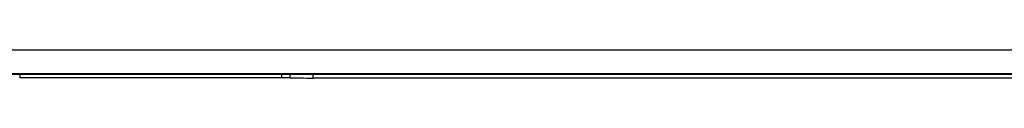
# Model space of a CAD drawing. Header units: millimetres. Extents: x 1895 to 2561, y -1570 to -291.
# Tile 52 of 61: x 2167.37 to 2191.413, y -598.281 to -597.596. Entities that reach past the tile are written whole.
import ezdxf

# ---------------------------------------------------------------- set-up
doc = ezdxf.new("R2010")
doc.units = ezdxf.units.MM
doc.header["$LTSCALE"] = 23.1
doc.layers.get('0').update_dxf_attribs({"linetype": 'CONTINUOUS'})

msp = doc.modelspace()

# ---------------------------------------------------------------- linework, layer by layer
at = {"color": 0, "linetype": 'Continuous'}
for p, q in [((2131.08, -597.596), (2210.059, -597.596)), ((2131.177, -598.183), (2209.963, -598.183)), ((2131.284, -598.17), (2209.856, -598.17)), ((2167.37, -598.183), (2167.37, -598.273)), ((2173.77, -598.273), (2173.77, -598.183)), ((2173.976, -598.275), (2173.976, -598.183)), ((2174.525, -598.183), (2174.525, -598.281)), ((2173.77, -598.273), (2167.37, -598.273)), ((2209.023, -598.281), (2174.525, -598.281))]:
    msp.add_line(p, q, dxfattribs=at)
for centre, major_axis, start_param, end_param in [((2173.77, -598.281), (0.3, 0), 0.81434, 1.570796), ((2174.525, -598.26), (0.8, 0), -2.327253, -1.570796)]:
    msp.add_ellipse(centre, major_axis=major_axis, ratio=0.026186, start_param=start_param, end_param=end_param, dxfattribs=at)

doc.saveas('drawing.dxf')
